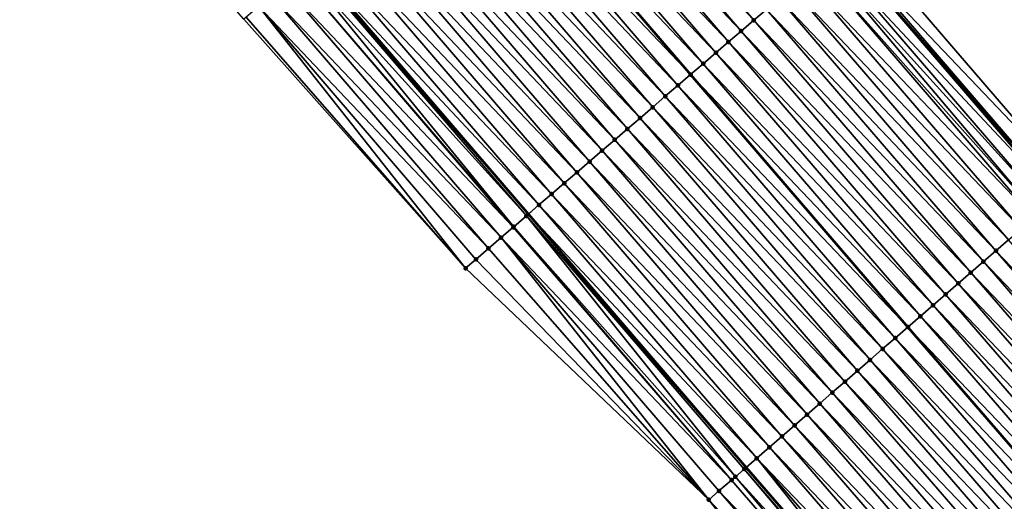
# Model space of a CAD drawing. Header units: feet. Extents: x 2007189 to 2022806, y 818621 to 837694.
# Tile 19 of 256: x 2014608 to 2014667, y 821026 to 821055. Entities that reach past the tile are written whole.
import ezdxf

# ---------------------------------------------------------------- set-up
doc = ezdxf.new("R2010")
doc.units = ezdxf.units.FT
doc.header["$MEASUREMENT"] = 0
for name, color, linetype, lineweight in [('EP_Travel Lane', 172, 'Continuous', 53), ('Road Shots', 141, 'Continuous', 100), ('Road X-Section', 40, 'Continuous', 13), ('STRIPING', 60, 'Continuous', 53)]:
    doc.layers.add(name, color=color, linetype=linetype, lineweight=lineweight)
doc.layers.add('I-77-MM17-21_SB-Surface-Border', color=7, linetype='Continuous')
doc.layers.add('I-77-MM17-21_SB-Surface-TIN', color=7, linetype='Continuous')

msp = doc.modelspace()

# ---------------------------------------------------------------- linework, layer by layer
at = {"layer": 'EP_Travel Lane'}
for points in [[(2014373.853957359, 821369.7973482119, 268.5184377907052), (2014386.100229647, 821353.9863213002, 268.3177744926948), (2014398.366243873, 821338.1643333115, 268.1157343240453), (2014410.643683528, 821322.3773104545, 267.928994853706), (2014422.921013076, 821306.5904291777, 267.7250759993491), (2014435.341972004, 821290.8081918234, 267.4988022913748), (2014447.744616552, 821275.1194586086, 267.3036424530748), (2014460.195671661, 821259.4047388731, 267.1147935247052), (2014472.671954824, 821243.7743344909, 266.9326493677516), (2014485.147994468, 821228.1442351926, 266.7116859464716), (2014497.902999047, 821212.5285371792, 266.5123580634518), (2014510.617092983, 821197.091328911, 266.301299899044), (2014523.229087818, 821181.6951979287, 266.0950114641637), (2014535.769997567, 821166.1167104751, 265.8994407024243), (2014548.310847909, 821150.5382968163, 265.6941233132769), (2014561.072843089, 821134.984955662, 265.4972799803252), (2014573.819890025, 821119.5746182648, 265.3118662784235), (2014586.669437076, 821104.1072733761, 265.128037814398), (2014599.570827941, 821088.8263381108, 264.9107476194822), (2014612.472190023, 821073.5454369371, 264.6891611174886), (2014625.529469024, 821058.2732003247, 264.4614880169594), (2014638.56351535, 821043.1050384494, 264.2596367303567), (2014651.639657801, 821027.91879922, 264.0519494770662), (2014664.743546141, 821012.8108900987, 263.8532387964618)], [(2014405.504664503, 821369.0269005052, 267.5518156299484), (2014417.742723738, 821353.2436675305, 267.329344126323), (2014430.020133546, 821337.4566830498, 267.1379403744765), (2014442.297477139, 821321.6697837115, 266.9362125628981), (2014454.599537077, 821306.0416258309, 266.7578830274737), (2014467.002259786, 821290.3527937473, 266.5752984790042), (2014479.381460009, 821274.7287879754, 266.3502706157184), (2014491.857649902, 821259.0985004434, 266.1532553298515), (2014504.333707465, 821243.4683786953, 265.9351483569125), (2014516.849162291, 821228.1429652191, 265.7118770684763), (2014529.563236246, 821212.7057812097, 265.4976771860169), (2014542.324479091, 821197.1465768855, 265.2964364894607), (2014554.898113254, 821181.5944285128, 265.1107420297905), (2014567.471860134, 821166.0421407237, 264.9434946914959), (2014580.075537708, 821150.712655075, 264.772652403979), (2014592.822525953, 821135.3023886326, 264.5777724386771), (2014605.514837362, 821120.0283185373, 264.3753991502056), (2014618.416291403, 821104.7473084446, 264.1675141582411), (2014631.31766812, 821089.4663899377, 263.9481167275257), (2014644.236063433, 821074.3584732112, 263.7194495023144), (2014657.269999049, 821059.190440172, 263.5019639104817), (2014670.282031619, 821044.0730757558, 263.2928787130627), (2014683.37444203, 821028.9551887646, 263.0971655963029), (2014696.466936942, 821013.8372041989, 262.9149687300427)]]:
    msp.add_polyline3d(points, dxfattribs=at)
at = {"layer": 'I-77-MM17-21_SB-Surface-Border', "color": 3, "linetype": 'Continuous', "lineweight": -3}
for points in [[(2014405.641703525, 821369.1331777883, 267.5420234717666), (2014418.667895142, 821353.964126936, 267.2566906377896), (2014430.156331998, 821337.5627141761, 267.1295725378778), (2014443.222591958, 821322.390315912, 266.8547292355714), (2014455.518322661, 821306.7689944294, 266.6774759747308), (2014467.921069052, 821291.0801324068, 266.4986994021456), (2014480.296797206, 821275.4603400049, 266.2784309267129), (2014492.772867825, 821259.8302019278, 266.0624007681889), (2014504.467885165, 821243.5755989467, 265.9259152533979), (2014517.754245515, 821228.889534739, 265.6235767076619), (2014531.239793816, 821214.0886115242, 265.3418197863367), (2014543.235657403, 821197.8844702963, 265.21054609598), (2014555.810841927, 821182.3335444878, 265.0273428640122), (2014569.163251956, 821167.41184108, 264.7863094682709), (2014581.749516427, 821152.0994371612, 264.6055544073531), (2014594.496481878, 821136.6891982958, 264.4069952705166), (2014607.173482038, 821121.4309101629, 264.2115497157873), (2014620.074939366, 821106.1498961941, 264.0041525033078), (2014632.976235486, 821090.8690731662, 263.7727450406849), (2014645.124142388, 821075.1228823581, 263.6301706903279), (2014658.158100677, 821059.9548229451, 263.4158821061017), (2014671.167343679, 821044.8408362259, 263.2088249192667), (2014684.259726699, 821029.722980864, 263.0087292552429), (2014697.352205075, 821014.6050153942, 262.8238862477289)], [(2014661.740030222, 821010.2088786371, 263.924746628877), (2014649.391660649, 821025.9712155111, 264.1129668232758), (2014634.794416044, 821039.8648535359, 264.3563422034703), (2014621.488211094, 821054.7989266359, 264.5736757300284), (2014608.207787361, 821069.9433442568, 264.8171095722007), (2014595.516439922, 821085.4015963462, 265.0357809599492), (2014582.543688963, 821100.6221802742, 265.260665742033), (2014569.767052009, 821116.220677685, 265.4334277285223), (2014557.339517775, 821131.8953676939, 265.6141137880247), (2014544.77028889, 821147.6736505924, 265.8213256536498), (2014531.555560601, 821162.7067583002, 266.0568648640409), (2014519.07631249, 821178.3350408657, 266.2578212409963), (2014506.276411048, 821193.5142363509, 266.4639448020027), (2014494.015150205, 821209.3245491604, 266.6633381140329), (2014480.546410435, 821224.4688368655, 266.8971376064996), (2014468.215099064, 821240.2147896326, 267.0924158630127), (2014455.475110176, 821255.634717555, 267.2733902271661), (2014442.982557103, 821271.3525292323, 267.4842949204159), (2014430.454364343, 821286.9421755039, 267.6665810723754), (2014417.925083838, 821302.7026386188, 267.913826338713), (2014407.151252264, 821319.6594861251, 268.0642212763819), (2014393.626834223, 821334.476079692, 268.3011763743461), (2014381.25188892, 821350.228200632, 268.5185010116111), (2014369.131771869, 821366.137092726, 268.7079517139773)]]:
    msp.add_polyline3d(points, dxfattribs=at)
at = {"layer": 'I-77-MM17-21_SB-Surface-TIN', "color": 128, "linetype": 'Continuous', "lineweight": -3}
for points in [[(2014652.092752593, 821054.738352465, 263.7296161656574), (2014639.058778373, 821069.9064304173, 263.9416521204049), (2014638.300527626, 821069.2544673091, 263.9692666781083)], [(2014652.092752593, 821054.738352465, 263.7296161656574), (2014652.85098842, 821055.3903329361, 263.6998961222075), (2014639.058778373, 821069.9064304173, 263.9416521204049)], [(2014651.334515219, 821054.0863737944, 263.7591179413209), (2014638.300527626, 821069.2544673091, 263.9692666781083), (2014637.542296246, 821068.6024816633, 263.9996133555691)], [(2014651.334515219, 821054.0863737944, 263.7591179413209), (2014652.092752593, 821054.738352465, 263.7296161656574), (2014638.300527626, 821069.2544673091, 263.9692666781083)], [(2014650.576290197, 821053.4343807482, 263.7903624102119), (2014637.542296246, 821068.6024816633, 263.9996133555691), (2014636.784075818, 821067.9504832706, 264.0315053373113)], [(2014650.576290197, 821053.4343807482, 263.7903624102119), (2014651.334515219, 821054.0863737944, 263.7591179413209), (2014637.542296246, 821068.6024816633, 263.9996133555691)], [(2014649.818062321, 821052.7823910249, 263.8212040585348), (2014636.784075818, 821067.9504832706, 264.0315053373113), (2014636.025831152, 821067.2985130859, 264.0599777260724)], [(2014649.818062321, 821052.7823910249, 263.8212040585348), (2014650.576290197, 821053.4343807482, 263.7903624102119), (2014636.784075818, 821067.9504832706, 264.0315053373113)], [(2014649.05982699, 821052.1304099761, 263.8509941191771), (2014636.025831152, 821067.2985130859, 264.0599777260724), (2014635.267563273, 821066.6465698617, 264.0851790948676)], [(2014649.05982699, 821052.1304099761, 263.8509941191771), (2014649.818062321, 821052.7823910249, 263.8212040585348), (2014636.025831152, 821067.2985130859, 264.0599777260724)], [(2014634.509331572, 821065.9945846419, 264.115476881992), (2014648.301547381, 821051.4784803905, 263.8745422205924), (2014635.267563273, 821066.6465698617, 264.0851790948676)], [(2014649.05982699, 821052.1304099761, 263.8509941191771), (2014635.267563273, 821066.6465698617, 264.0851790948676), (2014648.301547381, 821051.4784803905, 263.8745422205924)], [(2014647.543284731, 821050.8265311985, 263.900473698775), (2014634.509331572, 821065.9945846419, 264.115476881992), (2014633.751080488, 821065.3426219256, 264.1430439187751)], [(2014647.543284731, 821050.8265311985, 263.900473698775), (2014648.301547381, 821051.4784803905, 263.8745422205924), (2014634.509331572, 821065.9945846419, 264.115476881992)], [(2014646.7850694, 821050.1745268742, 263.9330853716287), (2014633.751080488, 821065.3426219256, 264.1430439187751), (2014632.992847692, 821064.6906379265, 264.1731909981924)], [(2014646.7850694, 821050.1745268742, 263.9330853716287), (2014647.543284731, 821050.8265311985, 263.900473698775), (2014633.751080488, 821065.3426219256, 264.1430439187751)], [(2014646.026855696, 821049.5225206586, 263.9659262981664), (2014632.992847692, 821064.6906379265, 264.1731909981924), (2014632.234616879, 821064.0386516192, 264.203617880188)], [(2014646.026855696, 821049.5225206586, 263.9659262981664), (2014646.7850694, 821050.1745268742, 263.9330853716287), (2014632.992847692, 821064.6906379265, 264.1731909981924)], [(2014645.268620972, 821048.8705389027, 263.9958021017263), (2014632.234616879, 821064.0386516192, 264.203617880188), (2014631.476397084, 821063.3866524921, 264.2355988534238)], [(2014645.268620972, 821048.8705389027, 263.9958021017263), (2014646.026855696, 821049.5225206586, 263.9659262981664), (2014632.234616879, 821064.0386516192, 264.203617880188)], [(2014644.510388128, 821048.2185549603, 264.02594293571), (2014631.476397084, 821063.3866524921, 264.2355988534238), (2014630.718154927, 821062.7346793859, 264.2644254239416)], [(2014644.510388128, 821048.2185549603, 264.02594293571), (2014645.268620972, 821048.8705389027, 263.9958021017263), (2014631.476397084, 821063.3866524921, 264.2355988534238)], [(2014643.752151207, 821047.5665757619, 264.0555086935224), (2014630.718154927, 821062.7346793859, 264.2644254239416), (2014629.959892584, 821062.0827297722, 264.2904041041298)], [(2014643.752151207, 821047.5665757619, 264.0555086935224), (2014644.510388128, 821048.2185549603, 264.02594293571), (2014630.718154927, 821062.7346793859, 264.2644254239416)], [(2014642.993900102, 821046.91461307, 264.0830734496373), (2014629.959892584, 821062.0827297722, 264.2904041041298), (2014629.201630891, 821061.4307794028, 264.3164743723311)], [(2014642.993900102, 821046.91461307, 264.0830734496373), (2014643.752151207, 821047.5665757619, 264.0555086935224), (2014629.959892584, 821062.0827297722, 264.2904041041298)], [(2014642.235644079, 821046.2626561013, 264.1099443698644), (2014629.201630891, 821061.4307794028, 264.3164743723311), (2014628.443383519, 821060.7788123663, 264.3445651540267)], [(2014642.235644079, 821046.2626561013, 264.1099443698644), (2014642.993900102, 821046.91461307, 264.0830734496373), (2014629.201630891, 821061.4307794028, 264.3164743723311)], [(2014641.477398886, 821045.6106865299, 264.1383430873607), (2014628.443383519, 821060.7788123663, 264.3445651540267), (2014627.685151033, 821060.1268280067, 264.3747559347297)], [(2014641.477398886, 821045.6106865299, 264.1383430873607), (2014642.235644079, 821046.2626561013, 264.1099443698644), (2014628.443383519, 821060.7788123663, 264.3445651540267)], [(2014640.719165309, 821044.9587034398, 264.1683806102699), (2014627.685151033, 821060.1268280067, 264.3747559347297), (2014626.926929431, 821059.4748309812, 264.4064821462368)], [(2014640.719165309, 821044.9587034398, 264.1683806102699), (2014641.477398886, 821045.6106865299, 264.1383430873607), (2014627.685151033, 821060.1268280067, 264.3747559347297)], [(2014639.960928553, 821044.3067240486, 264.1979697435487), (2014626.926929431, 821059.4748309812, 264.4064821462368), (2014626.168705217, 821058.8228369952, 264.4378398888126)], [(2014639.960928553, 821044.3067240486, 264.1979697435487), (2014640.719165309, 821044.9587034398, 264.1683806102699), (2014626.926929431, 821059.4748309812, 264.4064821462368)], [(2014671.167343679, 821044.8408362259, 263.2088249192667), (2014658.158100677, 821059.9548229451, 263.4158821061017), (2014657.400190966, 821059.3024629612, 263.4916090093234)], [(2014656.642171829, 821058.6502303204, 263.5518985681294), (2014670.282031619, 821044.0730757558, 263.2928787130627), (2014657.269999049, 821059.190440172, 263.5019639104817)], [(2014670.411879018, 821044.1856464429, 263.2833693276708), (2014657.400190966, 821059.3024629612, 263.4916090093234), (2014657.269999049, 821059.190440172, 263.5019639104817)], [(2014670.411879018, 821044.1856464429, 263.2833693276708), (2014657.269999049, 821059.190440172, 263.5019639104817), (2014670.282031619, 821044.0730757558, 263.2928787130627)], [(2014670.411879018, 821044.1856464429, 263.2833693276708), (2014671.167343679, 821044.8408362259, 263.2088249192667), (2014657.400190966, 821059.3024629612, 263.4916090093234)], [(2014639.202710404, 821043.6547230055, 264.230183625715), (2014626.168705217, 821058.8228369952, 264.4378398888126), (2014625.529469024, 821058.2732003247, 264.4614880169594)], [(2014639.202710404, 821043.6547230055, 264.230183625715), (2014639.960928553, 821044.3067240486, 264.1979697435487), (2014626.168705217, 821058.8228369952, 264.4378398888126)], [(2014669.139304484, 821043.0825439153, 263.3646161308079), (2014656.267116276, 821058.3276673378, 263.5711898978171), (2014655.883955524, 821057.9982271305, 263.5843727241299)], [(2014669.65629431, 821043.5305952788, 263.3387046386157), (2014656.642171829, 821058.6502303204, 263.5518985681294), (2014656.267116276, 821058.3276673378, 263.5711898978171)], [(2014669.139304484, 821043.0825439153, 263.3646161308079), (2014669.65629431, 821043.5305952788, 263.3387046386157), (2014656.267116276, 821058.3276673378, 263.5711898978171)], [(2014669.65629431, 821043.5305952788, 263.3387046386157), (2014670.282031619, 821044.0730757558, 263.2928787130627), (2014656.642171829, 821058.6502303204, 263.5518985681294)], [(2014637.686255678, 821042.3507423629, 264.2920118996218), (2014625.020085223, 821057.8352535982, 264.4776467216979), (2014624.65215852, 821057.5189633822, 264.4866920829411)], [(2014638.444511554, 821043.0026995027, 264.2651202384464), (2014625.410457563, 821058.1708702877, 264.4658907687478), (2014625.020085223, 821057.8352535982, 264.4776467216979)], [(2014637.686255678, 821042.3507423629, 264.2920118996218), (2014638.444511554, 821043.0026995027, 264.2651202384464), (2014625.020085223, 821057.8352535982, 264.4776467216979)], [(2014625.410457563, 821058.1708702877, 264.4658907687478), (2014638.56351535, 821043.1050384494, 264.2596367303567), (2014625.529469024, 821058.2732003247, 264.4614880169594)], [(2014638.444511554, 821043.0026995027, 264.2651202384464), (2014638.56351535, 821043.1050384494, 264.2596367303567), (2014625.410457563, 821058.1708702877, 264.4658907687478)], [(2014639.202710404, 821043.6547230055, 264.230183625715), (2014625.529469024, 821058.2732003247, 264.4614880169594), (2014638.56351535, 821043.1050384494, 264.2596367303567)], [(2014668.900585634, 821042.8756872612, 263.3742034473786), (2014655.883955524, 821057.9982271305, 263.5843727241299), (2014655.125677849, 821057.3462953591, 263.6081890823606)], [(2014668.900585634, 821042.8756872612, 263.3742034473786), (2014669.139304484, 821043.0825439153, 263.3646161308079), (2014655.883955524, 821057.9982271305, 263.5843727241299)], [(2014637.654176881, 821042.3231632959, 264.2929646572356), (2014624.65215852, 821057.5189633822, 264.4866920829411), (2014623.893853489, 821056.8670634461, 264.5066485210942)], [(2014637.654176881, 821042.3231632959, 264.2929646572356), (2014637.686255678, 821042.3507423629, 264.2920118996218), (2014624.65215852, 821057.5189633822, 264.4866920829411)], [(2014668.144829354, 821042.2208342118, 263.4020850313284), (2014655.125677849, 821057.3462953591, 263.6081890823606), (2014654.367425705, 821056.6943338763, 263.6356072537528)], [(2014668.144829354, 821042.2208342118, 263.4020850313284), (2014668.900585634, 821042.8756872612, 263.3742034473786), (2014655.125677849, 821057.3462953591, 263.6081890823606)], [(2014636.927945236, 821041.6988487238, 264.3112056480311), (2014623.893853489, 821056.8670634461, 264.5066485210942), (2014623.135572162, 821056.2151359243, 264.5299490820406)], [(2014636.927945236, 821041.6988487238, 264.3112056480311), (2014637.654176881, 821042.3231632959, 264.2929646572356), (2014623.893853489, 821056.8670634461, 264.5066485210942)], [(2014667.389079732, 821041.5659734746, 263.4310319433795), (2014654.367425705, 821056.6943338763, 263.6356072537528), (2014653.609195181, 821056.0423472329, 263.6660755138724)], [(2014667.389079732, 821041.5659734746, 263.4310319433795), (2014668.144829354, 821042.2208342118, 263.4020850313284), (2014654.367425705, 821056.6943338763, 263.6356072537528)], [(2014636.169627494, 821041.0469635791, 264.32936963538), (2014623.135572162, 821056.2151359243, 264.5299490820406), (2014622.377277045, 821055.5632244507, 264.5513041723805)], [(2014636.169627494, 821041.0469635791, 264.32936963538), (2014636.927945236, 821041.6988487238, 264.3112056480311), (2014623.135572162, 821056.2151359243, 264.5299490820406)], [(2014666.633335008, 821040.9111070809, 263.4607627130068), (2014653.609195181, 821056.0423472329, 263.6660755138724), (2014652.85098842, 821055.3903329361, 263.6998961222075)], [(2014666.633335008, 821040.9111070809, 263.4607627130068), (2014667.389079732, 821041.5659734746, 263.4310319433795), (2014653.609195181, 821056.0423472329, 263.6660755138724)], [(2014634.794416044, 821039.8648535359, 264.3563422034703), (2014622.377277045, 821055.5632244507, 264.5513041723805), (2014621.618964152, 821054.911333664, 264.5701514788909)], [(2014634.794416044, 821039.8648535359, 264.3563422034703), (2014635.411291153, 821040.3951000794, 264.3449096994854), (2014622.377277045, 821055.5632244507, 264.5513041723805)], [(2014635.411291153, 821040.3951000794, 264.3449096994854), (2014636.169627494, 821041.0469635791, 264.32936963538), (2014622.377277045, 821055.5632244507, 264.5513041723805)], [(2014665.877595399, 821040.2562347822, 263.4913117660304), (2014652.85098842, 821055.3903329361, 263.6998961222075), (2014652.092752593, 821054.738352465, 263.7296161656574)], [(2014665.877595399, 821040.2562347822, 263.4913117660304), (2014666.633335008, 821040.9111070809, 263.4607627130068), (2014652.85098842, 821055.3903329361, 263.6998961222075)], [(2014634.794416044, 821039.8648535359, 264.3563422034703), (2014621.618964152, 821054.911333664, 264.5701514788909), (2014621.488211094, 821054.7989266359, 264.5736757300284)], [(2014665.121863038, 821039.6013541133, 263.523020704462), (2014652.092752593, 821054.738352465, 263.7296161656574), (2014651.334515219, 821054.0863737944, 263.7591179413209)], [(2014665.121863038, 821039.6013541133, 263.523020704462), (2014665.877595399, 821040.2562347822, 263.4913117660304), (2014652.092752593, 821054.738352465, 263.7296161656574)], [(2014664.366126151, 821038.946478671, 263.5540053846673), (2014651.334515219, 821054.0863737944, 263.7591179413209), (2014650.576290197, 821053.4343807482, 263.7903624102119)], [(2014664.366126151, 821038.946478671, 263.5540053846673), (2014665.121863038, 821039.6013541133, 263.523020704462), (2014651.334515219, 821054.0863737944, 263.7591179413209)], [(2014663.610385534, 821038.2916075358, 263.584393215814), (2014650.576290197, 821053.4343807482, 263.7903624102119), (2014649.818062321, 821052.7823910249, 263.8212040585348)], [(2014663.610385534, 821038.2916075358, 263.584393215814), (2014664.366126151, 821038.946478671, 263.5540053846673), (2014650.576290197, 821053.4343807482, 263.7903624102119)], [(2014662.854646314, 821037.6367347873, 263.615004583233), (2014649.818062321, 821052.7823910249, 263.8212040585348), (2014649.05982699, 821052.1304099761, 263.8509941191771)], [(2014662.854646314, 821037.6367347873, 263.615004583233), (2014663.610385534, 821038.2916075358, 263.584393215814), (2014649.818062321, 821052.7823910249, 263.8212040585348)], [(2014662.098897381, 821036.9818732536, 263.6440618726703), (2014649.05982699, 821052.1304099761, 263.8509941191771), (2014648.301547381, 821051.4784803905, 263.8745422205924)], [(2014662.098897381, 821036.9818732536, 263.6440618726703), (2014662.854646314, 821037.6367347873, 263.615004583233), (2014649.05982699, 821052.1304099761, 263.8509941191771)], [(2014647.543284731, 821050.8265311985, 263.900473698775), (2014661.343134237, 821036.3270280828, 263.6708488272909), (2014648.301547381, 821051.4784803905, 263.8745422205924)], [(2014662.098897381, 821036.9818732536, 263.6440618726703), (2014648.301547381, 821051.4784803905, 263.8745422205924), (2014661.343134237, 821036.3270280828, 263.6708488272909)], [(2014660.58737579, 821035.6721775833, 263.6983799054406), (2014647.543284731, 821050.8265311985, 263.900473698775), (2014646.7850694, 821050.1745268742, 263.9330853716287)], [(2014660.58737579, 821035.6721775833, 263.6983799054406), (2014661.343134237, 821036.3270280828, 263.6708488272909), (2014647.543284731, 821050.8265311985, 263.900473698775)], [(2014659.831634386, 821035.017307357, 263.7286417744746), (2014646.7850694, 821050.1745268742, 263.9330853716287), (2014646.026855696, 821049.5225206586, 263.9659262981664)], [(2014659.831634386, 821035.017307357, 263.7286417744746), (2014660.58737579, 821035.6721775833, 263.6983799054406), (2014646.7850694, 821050.1745268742, 263.9330853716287)], [(2014659.075900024, 821034.3624289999, 263.7600303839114), (2014646.026855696, 821049.5225206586, 263.9659262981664), (2014645.268620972, 821048.8705389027, 263.9958021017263)], [(2014659.075900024, 821034.3624289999, 263.7600303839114), (2014659.831634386, 821035.017307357, 263.7286417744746), (2014646.026855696, 821049.5225206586, 263.9659262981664)], [(2014658.32016119, 821033.7075558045, 263.7907036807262), (2014645.268620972, 821048.8705389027, 263.9958021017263), (2014644.510388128, 821048.2185549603, 264.02594293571)], [(2014658.32016119, 821033.7075558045, 263.7907036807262), (2014659.075900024, 821034.3624289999, 263.7600303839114), (2014645.268620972, 821048.8705389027, 263.9958021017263)], [(2014657.564412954, 821033.0526934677, 263.8198722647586), (2014644.510388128, 821048.2185549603, 264.02594293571), (2014643.752151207, 821047.5665757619, 264.0555086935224)], [(2014657.564412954, 821033.0526934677, 263.8198722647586), (2014658.32016119, 821033.7075558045, 263.7907036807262), (2014644.510388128, 821048.2185549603, 264.02594293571)], [(2014656.808659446, 821032.3978372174, 263.8481974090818), (2014643.752151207, 821047.5665757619, 264.0555086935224), (2014642.993900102, 821046.91461307, 264.0830734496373)], [(2014656.808659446, 821032.3978372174, 263.8481974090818), (2014657.564412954, 821033.0526934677, 263.8198722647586), (2014643.752151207, 821047.5665757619, 264.0555086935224)], [(2014656.052909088, 821031.7429773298, 263.8770266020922), (2014642.993900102, 821046.91461307, 264.0830734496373), (2014642.235644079, 821046.2626561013, 264.1099443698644)], [(2014656.052909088, 821031.7429773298, 263.8770266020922), (2014656.808659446, 821032.3978372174, 263.8481974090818), (2014642.993900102, 821046.91461307, 264.0830734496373)], [(2014655.297164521, 821031.0881107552, 263.9067824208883), (2014642.235644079, 821046.2626561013, 264.1099443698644), (2014641.477398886, 821045.6106865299, 264.1383430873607)], [(2014655.297164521, 821031.0881107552, 263.9067824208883), (2014656.052909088, 821031.7429773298, 263.8770266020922), (2014642.235644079, 821046.2626561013, 264.1099443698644)], [(2014654.541411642, 821030.4332537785, 263.9352082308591), (2014641.477398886, 821045.6106865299, 264.1383430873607), (2014640.719165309, 821044.9587034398, 264.1683806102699)], [(2014654.541411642, 821030.4332537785, 263.9352082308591), (2014655.297164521, 821031.0881107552, 263.9067824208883), (2014641.477398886, 821045.6106865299, 264.1383430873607)], [(2014653.785664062, 821029.778390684, 263.9644818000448), (2014640.719165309, 821044.9587034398, 264.1683806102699), (2014639.960928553, 821044.3067240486, 264.1979697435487)], [(2014653.785664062, 821029.778390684, 263.9644818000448), (2014654.541411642, 821030.4332537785, 263.9352082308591), (2014640.719165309, 821044.9587034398, 264.1683806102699)], [(2014653.029933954, 821029.1235074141, 263.9965512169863), (2014639.960928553, 821044.3067240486, 264.1979697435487), (2014639.202710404, 821043.6547230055, 264.230183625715)], [(2014653.029933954, 821029.1235074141, 263.9965512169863), (2014653.785664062, 821029.778390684, 263.9644818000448), (2014639.960928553, 821044.3067240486, 264.1979697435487)], [(2014652.274188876, 821028.4686414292, 264.0262253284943), (2014639.202710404, 821043.6547230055, 264.230183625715), (2014638.56351535, 821043.1050384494, 264.2596367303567)], [(2014652.274188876, 821028.4686414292, 264.0262253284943), (2014653.029933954, 821029.1235074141, 263.9965512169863), (2014639.202710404, 821043.6547230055, 264.230183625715)], [(2014650.99292582, 821027.3584050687, 264.0765412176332), (2014638.444511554, 821043.0026995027, 264.2651202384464), (2014637.686255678, 821042.3507423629, 264.2920118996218)], [(2014638.444511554, 821043.0026995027, 264.2651202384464), (2014651.639657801, 821027.91879922, 264.0519494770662), (2014638.56351535, 821043.1050384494, 264.2596367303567)], [(2014651.518449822, 821027.8137684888, 264.056863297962), (2014651.639657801, 821027.91879922, 264.0519494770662), (2014638.444511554, 821043.0026995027, 264.2651202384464)], [(2014650.99292582, 821027.3584050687, 264.0765412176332), (2014651.518449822, 821027.8137684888, 264.056863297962), (2014638.444511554, 821043.0026995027, 264.2651202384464)], [(2014652.274188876, 821028.4686414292, 264.0262253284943), (2014638.56351535, 821043.1050384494, 264.2596367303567), (2014651.639657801, 821027.91879922, 264.0519494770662)], [(2014650.762687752, 821027.1589221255, 264.0838183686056), (2014637.654176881, 821042.3231632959, 264.2929646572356), (2014636.927945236, 821041.6988487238, 264.3112056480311)], [(2014650.762687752, 821027.1589221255, 264.0838183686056), (2014637.686255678, 821042.3507423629, 264.2920118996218), (2014637.654176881, 821042.3231632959, 264.2929646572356)], [(2014650.762687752, 821027.1589221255, 264.0838183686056), (2014650.99292582, 821027.3584050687, 264.0765412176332), (2014637.686255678, 821042.3507423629, 264.2920118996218)], [(2014649.391660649, 821025.9712155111, 264.1129668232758), (2014636.927945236, 821041.6988487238, 264.3112056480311), (2014636.169627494, 821041.0469635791, 264.32936963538)], [(2014649.391660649, 821025.9712155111, 264.1129668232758), (2014650.006875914, 821026.5041332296, 264.102809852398), (2014636.927945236, 821041.6988487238, 264.3112056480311)], [(2014650.006875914, 821026.5041332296, 264.102809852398), (2014650.762687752, 821027.1589221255, 264.0838183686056), (2014636.927945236, 821041.6988487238, 264.3112056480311)], [(2014680.481517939, 821026.4480543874, 263.2397651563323), (2014667.389079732, 821041.5659734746, 263.4310319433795), (2014666.633335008, 821040.9111070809, 263.4607627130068)], [(2014649.391660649, 821025.9712155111, 264.1129668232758), (2014636.169627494, 821041.0469635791, 264.32936963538), (2014635.411291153, 821040.3951000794, 264.3449096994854)], [(2014679.725773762, 821025.7931873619, 263.2695830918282), (2014666.633335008, 821040.9111070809, 263.4607627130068), (2014665.877595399, 821040.2562347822, 263.4913117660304)], [(2014679.725773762, 821025.7931873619, 263.2695830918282), (2014680.481517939, 821026.4480543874, 263.2397651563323), (2014666.633335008, 821040.9111070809, 263.4607627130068)], [(2014649.391660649, 821025.9712155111, 264.1129668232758), (2014635.411291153, 821040.3951000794, 264.3449096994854), (2014634.794416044, 821039.8648535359, 264.3563422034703)], [(2014678.970029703, 821025.1383202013, 263.2994197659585), (2014665.877595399, 821040.2562347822, 263.4913117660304), (2014665.121863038, 821039.6013541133, 263.523020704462)], [(2014678.970029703, 821025.1383202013, 263.2994197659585), (2014679.725773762, 821025.7931873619, 263.2695830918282), (2014665.877595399, 821040.2562347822, 263.4913117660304)], [(2014678.214286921, 821024.4834515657, 263.3294608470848), (2014665.121863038, 821039.6013541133, 263.523020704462), (2014664.366126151, 821038.946478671, 263.5540053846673)], [(2014678.214286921, 821024.4834515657, 263.3294608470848), (2014678.970029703, 821025.1383202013, 263.2994197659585), (2014665.121863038, 821039.6013541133, 263.523020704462)], [(2014677.458542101, 821023.8285852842, 263.359175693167), (2014664.366126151, 821038.946478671, 263.5540053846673), (2014663.610385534, 821038.2916075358, 263.584393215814)], [(2014677.458542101, 821023.8285852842, 263.359175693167), (2014678.214286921, 821024.4834515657, 263.3294608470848), (2014664.366126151, 821038.946478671, 263.5540053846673)], [(2014676.702796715, 821023.1737196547, 263.3888002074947), (2014663.610385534, 821038.2916075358, 263.584393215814), (2014662.854646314, 821037.6367347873, 263.615004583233)], [(2014676.702796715, 821023.1737196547, 263.3888002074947), (2014677.458542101, 821023.8285852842, 263.359175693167), (2014663.610385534, 821038.2916075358, 263.584393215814)], [(2014675.947059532, 821022.5188445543, 263.4197371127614), (2014662.854646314, 821037.6367347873, 263.615004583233), (2014662.098897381, 821036.9818732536, 263.6440618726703)], [(2014675.947059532, 821022.5188445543, 263.4197371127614), (2014676.702796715, 821023.1737196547, 263.3888002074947), (2014662.854646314, 821037.6367347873, 263.615004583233)], [(2014675.19131269, 821021.8639806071, 263.4491285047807), (2014662.098897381, 821036.9818732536, 263.6440618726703), (2014661.343134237, 821036.3270280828, 263.6708488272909)], [(2014675.19131269, 821021.8639806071, 263.4491285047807), (2014675.947059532, 821022.5188445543, 263.4197371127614), (2014662.098897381, 821036.9818732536, 263.6440618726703)], [(2014660.58737579, 821035.6721775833, 263.6983799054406), (2014674.435546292, 821021.2091391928, 263.4753944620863), (2014661.343134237, 821036.3270280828, 263.6708488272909)], [(2014675.19131269, 821021.8639806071, 263.4491285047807), (2014661.343134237, 821036.3270280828, 263.6708488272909), (2014674.435546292, 821021.2091391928, 263.4753944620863)], [(2014673.679785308, 821020.554291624, 263.5025191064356), (2014660.58737579, 821035.6721775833, 263.6983799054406), (2014659.831634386, 821035.017307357, 263.7286417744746)], [(2014673.679785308, 821020.554291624, 263.5025191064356), (2014674.435546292, 821021.2091391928, 263.4753944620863), (2014660.58737579, 821035.6721775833, 263.6983799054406)], [(2014672.92404293, 821019.8994225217, 263.532624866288), (2014659.831634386, 821035.017307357, 263.7286417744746), (2014659.075900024, 821034.3624289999, 263.7600303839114)], [(2014672.92404293, 821019.8994225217, 263.532624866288), (2014673.679785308, 821020.554291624, 263.5025191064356), (2014659.831634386, 821035.017307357, 263.7286417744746)], [(2014672.168301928, 821019.2445518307, 263.5629507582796), (2014659.075900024, 821034.3624289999, 263.7600303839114), (2014658.32016119, 821033.7075558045, 263.7907036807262)], [(2014672.168301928, 821019.2445518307, 263.5629507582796), (2014672.92404293, 821019.8994225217, 263.532624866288), (2014659.075900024, 821034.3624289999, 263.7600303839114)], [(2014671.412563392, 821018.5896782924, 263.5936712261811), (2014658.32016119, 821033.7075558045, 263.7907036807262), (2014657.564412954, 821033.0526934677, 263.8198722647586)], [(2014671.412563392, 821018.5896782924, 263.5936712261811), (2014672.168301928, 821019.2445518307, 263.5629507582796), (2014658.32016119, 821033.7075558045, 263.7907036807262)], [(2014670.656823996, 821017.9348057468, 263.6242541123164), (2014657.564412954, 821033.0526934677, 263.8198722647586), (2014656.808659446, 821032.3978372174, 263.8481974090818)], [(2014670.656823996, 821017.9348057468, 263.6242541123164), (2014671.412563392, 821018.5896782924, 263.5936712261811), (2014657.564412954, 821033.0526934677, 263.8198722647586)], [(2014669.901071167, 821017.279948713, 263.6526874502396), (2014656.808659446, 821032.3978372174, 263.8481974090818), (2014656.052909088, 821031.7429773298, 263.8770266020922)], [(2014669.901071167, 821017.279948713, 263.6526874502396), (2014670.656823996, 821017.9348057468, 263.6242541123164), (2014656.808659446, 821032.3978372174, 263.8481974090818)], [(2014669.145309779, 821016.6251015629, 263.6797511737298), (2014656.052909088, 821031.7429773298, 263.8770266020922), (2014655.297164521, 821031.0881107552, 263.9067824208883)], [(2014669.145309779, 821016.6251015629, 263.6797511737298), (2014669.901071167, 821017.279948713, 263.6526874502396), (2014656.052909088, 821031.7429773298, 263.8770266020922)], [(2014668.389555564, 821015.9702461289, 263.7079628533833), (2014655.297164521, 821031.0881107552, 263.9067824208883), (2014654.541411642, 821030.4332537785, 263.9352082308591)], [(2014668.389555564, 821015.9702461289, 263.7079628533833), (2014669.145309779, 821016.6251015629, 263.6797511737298), (2014655.297164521, 821031.0881107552, 263.9067824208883)], [(2014667.63381294, 821015.3153773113, 263.7380291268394), (2014654.541411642, 821030.4332537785, 263.9352082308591), (2014653.785664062, 821029.778390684, 263.9644818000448)], [(2014667.63381294, 821015.3153773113, 263.7380291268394), (2014668.389555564, 821015.9702461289, 263.7079628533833), (2014654.541411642, 821030.4332537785, 263.9352082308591)], [(2014666.878074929, 821014.6605031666, 263.7688336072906), (2014653.785664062, 821029.778390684, 263.9644818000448), (2014653.029933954, 821029.1235074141, 263.9965512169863)], [(2014666.878074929, 821014.6605031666, 263.7688336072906), (2014667.63381294, 821015.3153773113, 263.7380291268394), (2014653.785664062, 821029.778390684, 263.9644818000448)], [(2014666.122338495, 821014.0056272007, 263.7998904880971), (2014653.029933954, 821029.1235074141, 263.9965512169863), (2014652.274188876, 821028.4686414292, 264.0262253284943)], [(2014666.122338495, 821014.0056272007, 263.7998904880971), (2014666.878074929, 821014.6605031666, 263.7688336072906), (2014653.029933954, 821029.1235074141, 263.9965512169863)], [(2014652.274188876, 821028.4686414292, 264.0262253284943), (2014651.639657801, 821027.91879922, 264.0519494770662), (2014664.743546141, 821012.8108900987, 263.8532387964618)], [(2014665.366600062, 821013.3507535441, 263.8306273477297), (2014652.274188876, 821028.4686414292, 264.0262253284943), (2014664.743546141, 821012.8108900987, 263.8532387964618)], [(2014665.366600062, 821013.3507535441, 263.8306273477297), (2014666.122338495, 821014.0056272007, 263.7998904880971), (2014652.274188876, 821028.4686414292, 264.0262253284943)], [(2014664.472797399, 821012.5763002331, 263.8624020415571), (2014651.518449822, 821027.8137684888, 264.056863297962), (2014650.99292582, 821027.3584050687, 264.0765412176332)], [(2014664.610840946, 821012.6959037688, 263.8580548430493), (2014651.639657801, 821027.91879922, 264.0519494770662), (2014651.518449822, 821027.8137684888, 264.056863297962)], [(2014664.472797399, 821012.5763002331, 263.8624020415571), (2014664.610840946, 821012.6959037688, 263.8580548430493), (2014651.518449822, 821027.8137684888, 264.056863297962)], [(2014664.610840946, 821012.6959037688, 263.8580548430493), (2014664.743546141, 821012.8108900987, 263.8532387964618), (2014651.639657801, 821027.91879922, 264.0519494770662)], [(2014663.85503812, 821012.0411044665, 263.8784880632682), (2014650.762687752, 821027.1589221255, 264.0838183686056), (2014650.006875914, 821026.5041332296, 264.102809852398)], [(2014663.85503812, 821012.0411044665, 263.8784880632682), (2014650.99292582, 821027.3584050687, 264.0765412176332), (2014650.762687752, 821027.1589221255, 264.0838183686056)], [(2014663.85503812, 821012.0411044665, 263.8784880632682), (2014664.472797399, 821012.5763002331, 263.8624020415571), (2014650.99292582, 821027.3584050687, 264.0765412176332)], [(2014663.099211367, 821011.3863327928, 263.8950926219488), (2014650.006875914, 821026.5041332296, 264.102809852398), (2014649.391660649, 821025.9712155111, 264.1129668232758)], [(2014663.099211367, 821011.3863327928, 263.8950926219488), (2014663.85503812, 821012.0411044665, 263.8784880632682), (2014650.006875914, 821026.5041332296, 264.102809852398)], [(2014661.740030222, 821010.2088786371, 263.924746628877), (2014662.343382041, 821010.7315640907, 263.9112854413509), (2014649.391660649, 821025.9712155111, 264.1129668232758)], [(2014662.343382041, 821010.7315640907, 263.9112854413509), (2014663.099211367, 821011.3863327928, 263.8950926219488), (2014649.391660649, 821025.9712155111, 264.1129668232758)]]:
    msp.add_3dface(points, dxfattribs=at)
at = {"layer": 'Road Shots', "lineweight": 100}
for p in [(2014652.092752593, 821054.738352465, 263.7296161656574), (2014651.334515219, 821054.0863737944, 263.7591179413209), (2014650.576290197, 821053.4343807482, 263.7903624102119), (2014649.818062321, 821052.7823910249, 263.8212040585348), (2014649.05982699, 821052.1304099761, 263.8509941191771), (2014648.301547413, 821051.4784804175, 263.8745422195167), (2014647.543284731, 821050.8265311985, 263.900473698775), (2014646.7850694, 821050.1745268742, 263.9330853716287), (2014646.026855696, 821049.5225206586, 263.9659262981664), (2014645.268620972, 821048.8705389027, 263.9958021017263), (2014644.510388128, 821048.2185549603, 264.02594293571), (2014643.752151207, 821047.5665757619, 264.0555086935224), (2014642.993900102, 821046.91461307, 264.0830734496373), (2014642.235644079, 821046.2626561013, 264.1099443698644), (2014641.477398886, 821045.6106865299, 264.1383430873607), (2014640.719165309, 821044.9587034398, 264.1683806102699), (2014639.960928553, 821044.3067240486, 264.1979697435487), (2014639.202710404, 821043.6547230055, 264.230183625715), (2014638.444511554, 821043.0026995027, 264.2651202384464), (2014637.654176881, 821042.3231632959, 264.2929646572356), (2014637.686255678, 821042.3507423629, 264.2920118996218), (2014636.927945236, 821041.6988487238, 264.3112056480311), (2014636.169627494, 821041.0469635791, 264.32936963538), (2014666.633335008, 821040.9111070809, 263.4607627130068), (2014635.411291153, 821040.3951000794, 264.3449096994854), (2014665.877595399, 821040.2562347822, 263.4913117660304), (2014634.794416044, 821039.8648535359, 264.3563422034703), (2014634.794416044, 821039.8648535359, 264.3563422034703), (2014665.121863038, 821039.6013541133, 263.523020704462), (2014664.366126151, 821038.946478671, 263.5540053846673), (2014663.610385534, 821038.2916075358, 263.584393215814), (2014662.854646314, 821037.6367347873, 263.615004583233), (2014662.098897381, 821036.9818732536, 263.6440618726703), (2014661.343134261, 821036.3270281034, 263.6708488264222), (2014660.58737579, 821035.6721775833, 263.6983799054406), (2014659.831634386, 821035.017307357, 263.7286417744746), (2014659.075900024, 821034.3624289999, 263.7600303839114), (2014658.32016119, 821033.7075558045, 263.7907036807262), (2014657.564412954, 821033.0526934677, 263.8198722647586), (2014656.808659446, 821032.3978372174, 263.8481974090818), (2014656.052909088, 821031.7429773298, 263.8770266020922), (2014655.297164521, 821031.0881107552, 263.9067824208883), (2014654.541411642, 821030.4332537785, 263.9352082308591), (2014653.785664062, 821029.778390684, 263.9644818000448), (2014653.029933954, 821029.1235074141, 263.9965512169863), (2014652.274188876, 821028.4686414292, 264.0262253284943), (2014651.518449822, 821027.8137684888, 264.056863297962), (2014650.762687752, 821027.1589221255, 264.0838183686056), (2014650.99292582, 821027.3584050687, 264.0765412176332), (2014650.006875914, 821026.5041332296, 264.102809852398), (2014649.391660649, 821025.9712155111, 264.1129668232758), (2014649.391660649, 821025.9712155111, 264.1129668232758)]:
    msp.add_point(p, dxfattribs=at)
at = {"layer": 'Road X-Section', "extrusion": (-0.6516967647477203, 0.7584016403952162, 0.01087559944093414), "elevation": -690250.1223006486, "flags": 128}
msp.add_lwpolyline([(-2063124.183554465, 7770.759297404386), (-2063123.183554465, 7770.835028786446), (-2063122.183554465, 7770.895321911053), (-2063121.68886921, 7770.914614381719), (-2063121.183554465, 7770.927797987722), (-2063120.183554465, 7770.951615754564), (-2063119.183554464, 7770.979035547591), (-2063118.183554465, 7771.009505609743), (-2063117.183554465, 7771.043328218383), (-2063116.183554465, 7771.073050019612), (-2063115.183554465, 7771.102553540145), (-2063114.183554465, 7771.133799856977), (-2063113.183554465, 7771.164643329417), (-2063112.183554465, 7771.194435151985), (-2063111.183554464, 7771.217984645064), (-2063110.183554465, 7771.243917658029), (-2063109.183554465, 7771.276531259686), (-2063108.183554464, 7771.309374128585), (-2063107.183554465, 7771.339251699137), (-2063106.183554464, 7771.369394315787), (-2063105.183554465, 7771.398961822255), (-2063104.183554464, 7771.426528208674), (-2063103.183554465, 7771.453400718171), (-2063102.183554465, 7771.481801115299), (-2063101.183554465, 7771.511840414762), (-2063100.183554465, 7771.541431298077), (-2063099.183554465, 7771.573647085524), (-2063098.183554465, 7771.608585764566), (-2063097.183554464, 7771.635479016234), (-2063097.141250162, 7771.6364318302), (-2063096.183554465, 7771.654673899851), (-2063095.183554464, 7771.672838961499), (-2063094.183554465, 7771.688379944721), (-2063093.370107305, 7771.699813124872), (-2063093.370107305, 7771.699813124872)], dxfattribs=at)
at = {"layer": 'Road X-Section', "extrusion": (-0.6546220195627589, 0.7558960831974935, 0.00954583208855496), "elevation": -698221.0164565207, "flags": 128}
msp.add_lwpolyline([(-2060449.955422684, 6928.625094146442), (-2060448.955422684, 6928.699641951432), (-2060447.955422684, 6928.754979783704), (-2060447.271296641, 6928.780892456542), (-2060446.955422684, 6928.790480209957), (-2060445.955422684, 6928.818363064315), (-2060444.955422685, 6928.847311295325), (-2060443.955422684, 6928.877043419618), (-2060442.955422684, 6928.907593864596), (-2060441.955422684, 6928.939304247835), (-2060440.955422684, 6928.970290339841), (-2060439.955422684, 6929.000679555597), (-2060438.955422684, 6929.031292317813), (-2060437.955422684, 6929.060350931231), (-2060436.955422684, 6929.087139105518), (-2060435.955422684, 6929.114671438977), (-2060434.955422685, 6929.144934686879), (-2060433.955422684, 6929.176324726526), (-2060432.955422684, 6929.206999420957), (-2060431.955422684, 6929.236169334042), (-2060430.955422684, 6929.264495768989), (-2060429.955422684, 6929.293326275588), (-2060428.955422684, 6929.323083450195), (-2060427.955422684, 6929.351510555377), (-2060426.955422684, 6929.380785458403), (-2060425.955422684, 6929.41285633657), (-2060424.955422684, 6929.442531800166), (-2060423.955422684, 6929.473171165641), (-2060423.260058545, 6929.492849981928), (-2060422.955422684, 6929.500127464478), (-2060421.955422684, 6929.51911981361), (-2060421.141487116, 6929.529277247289), (-2060421.141487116, 6929.529277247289)], dxfattribs=at)
at = {"layer": 'Road X-Section', "extrusion": (-0.6546220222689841, 0.7558960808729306, 0.009545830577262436), "elevation": -698241.0238175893, "flags": 128}
msp.add_lwpolyline([(-2060449.952931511, 6928.614929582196), (-2060448.952931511, 6928.692834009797), (-2060447.952931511, 6928.754142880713), (-2060447.199805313, 6928.783323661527), (-2060446.952931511, 6928.790677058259), (-2060445.952931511, 6928.817978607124), (-2060444.952931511, 6928.845976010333), (-2060443.952931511, 6928.875795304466), (-2060442.952931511, 6928.9056333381), (-2060441.952931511, 6928.935675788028), (-2060440.952931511, 6928.965391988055), (-2060439.952931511, 6928.995017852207), (-2060438.952931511, 6929.025956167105), (-2060437.952931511, 6929.055348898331), (-2060436.952931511, 6929.081616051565), (-2060435.952931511, 6929.108741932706), (-2060434.952931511, 6929.138849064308), (-2060433.952931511, 6929.169176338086), (-2060432.952931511, 6929.199898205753), (-2060431.952931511, 6929.230482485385), (-2060430.952931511, 6929.258917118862), (-2060429.952931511, 6929.285982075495), (-2060428.952931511, 6929.314195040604), (-2060427.952931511, 6929.344262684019), (-2060426.952931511, 6929.375068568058), (-2060425.952931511, 6929.406126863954), (-2060424.952931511, 6929.436865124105), (-2060423.952931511, 6929.464293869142), (-2060423.770281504, 6929.468641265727), (-2060422.952931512, 6929.484728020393), (-2060421.952931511, 6929.501333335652), (-2060420.952931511, 6929.517526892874), (-2060420.154662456, 6929.530988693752), (-2060420.154662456, 6929.530988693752)], dxfattribs=at)
at = {"layer": 'STRIPING'}
msp.add_polyline3d([(2014383.910503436, 821377.5920949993, 268.1358426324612), (2014396.157341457, 821361.7815183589, 267.9342527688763), (2014408.408892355, 821345.9795862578, 267.7251714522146), (2014420.686239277, 821330.1926826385, 267.5239622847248), (2014432.963616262, 821314.4057403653, 267.327443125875), (2014445.322905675, 821298.703419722, 267.1189767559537), (2014457.725560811, 821283.0146731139, 266.925521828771), (2014470.13930575, 821267.3470552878, 266.7069511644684), (2014482.615537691, 821251.7167150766, 266.5166403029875), (2014495.091634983, 821236.0865435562, 266.3048661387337), (2014507.722514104, 821220.6212586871, 266.097841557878), (2014520.436728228, 821205.183904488, 265.9057161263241), (2014533.13013028, 821189.7065520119, 265.7011399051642), (2014545.705282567, 821174.1556660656, 265.5126584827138), (2014558.280443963, 821158.604768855, 265.3256674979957), (2014570.965076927, 821143.1721815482, 265.1314328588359), (2014583.712060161, 821127.7619211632, 264.9357426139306), (2014596.479749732, 821112.3951965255, 264.7409211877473), (2014609.381153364, 821097.1142461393, 264.5255288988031), (2014622.282563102, 821081.8332885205, 264.311047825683), (2014635.267563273, 821066.6465698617, 264.0851790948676), (2014648.301547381, 821051.4784803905, 263.8745422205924), (2014661.343134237, 821036.3270280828, 263.6708488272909), (2014674.435546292, 821021.2091391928, 263.4753944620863)], dxfattribs=at)

doc.saveas('drawing.dxf')
